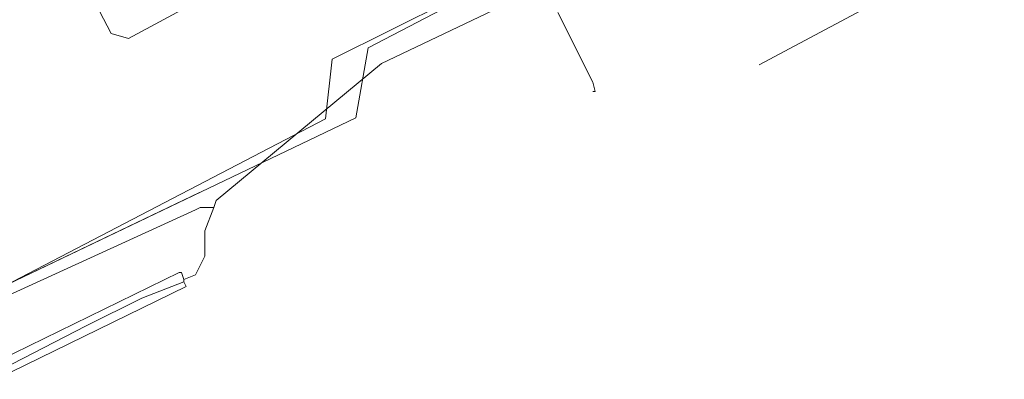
# Model space of a CAD drawing. Header units: metres. Extents: x 92810 to 93633, y 464687 to 465459.
# Tile 52 of 256: x 93006 to 93037, y 464821 to 464832. Entities that reach past the tile are written whole.
import ezdxf
from ezdxf.lldxf.tags import DXFTag

# ---------------------------------------------------------------- set-up
doc = ezdxf.new("R2010")
doc.units = ezdxf.units.M
for name, color, linetype, lineweight, transparency in [('B-OI-KL-DATA_KPN-G', 90, 'SI_B_DATA_KPN', 18, 0.4), ('B-OI-KL-DATA_ZIGGO BV-G', 90, 'SI_B_DATA_ZIGGO', 18, 0.4), ('B-WE-KL-DATA-G', 90, 'KL-DATA-N', 18, 0.4), ('B-WE-KL-DATA_MANTELBUIS-G', 90, 'CONTINUOUS', 18, 0.4), ('B-WE-KL-ET_LS-G', 190, 'KL-LS-N', 18, 0.4), ('B-WE-KL-WATER-G', 170, 'KL-WATER-N', 18, 0.4)]:
    doc.layers.add(name, color=color, linetype=linetype, lineweight=lineweight, transparency=transparency)
doc.styles.get("Standard").update_dxf_attribs({"font": 'isocp.shx'})
tags = doc.linetypes.add('KL-DATA-N', pattern='A,4,-1,[101,NLCS.SHX,S=0.5,R=0,X=0,Y=0],-1,4,-1,["D",Standard,S=1,R=0,X=-0.25,Y=-0.5],-1.5', length=12.5).pattern_tags.tags
tags[18] = DXFTag(74, 10)
tags = doc.linetypes.add('KL-LS-N', pattern='A,4,-1,[103,NLCS.SHX,S=0.75,R=0,X=0,Y=0],-1,4,-1,["L",Standard,S=1,R=0,X=0,Y=-0.5],-2', length=13).pattern_tags.tags
tags[18] = DXFTag(74, 10)
doc.linetypes.add('KL-WATER-N', pattern='A,7,-0.5,[168,NLCS.SHX,S=0.75,R=0,X=0.75,Y=0],-2', length=9.5)
doc.linetypes.add('SI_B_DATA_KPN', pattern='A,5,-2,["KPN",Standard,S=1.5,R=0,X=-0.51,Y=-0.75],-8', length=15)
doc.linetypes.add('SI_B_DATA_ZIGGO', pattern='A,5,-2,["ZIGGO",Standard,S=1.5,R=0,X=-0.51,Y=-0.75],-9', length=16)

msp = doc.modelspace()

# ---------------------------------------------------------------- linework, layer by layer
at = {"layer": 'B-OI-KL-DATA_KPN-G', "flags": 128}
for points in [[(93022.321, 464833.393), (93017.393, 464831.036), (93012.321, 464826.821), (93012.25, 464826.607)], [(93022.821, 464832.607), (93023.893, 464830.464), (93023.964, 464830.179), (93023.893, 464830.179)], [(93012.25, 464826.607), (93011.821, 464826.607), (93011.679, 464826.536), (93005.107, 464823.536), (93004.179, 464823.036), (93004.036, 464823.036)], [(93012.25, 464826.607), (93011.964, 464825.893), (93011.964, 464825.107), (93011.679, 464824.536), (93011.321, 464824.393)], [(93011.321, 464824.393), (93011.25, 464824.607), (93011.179, 464824.607), (93005.179, 464821.679)], [(93011.321, 464824.321), (93010.036, 464823.821), (93008.321, 464822.964), (93005.393, 464821.464), (93005.321, 464821.536)], [(93011.321, 464824.321), (93011.393, 464824.179), (93005.536, 464821.321)], [(93011.321, 464824.393), (93011.321, 464824.321)]]:
    msp.add_lwpolyline(points, dxfattribs=at)
at = {"layer": 'B-OI-KL-DATA_ZIGGO BV-G', "flags": 128}
msp.add_lwpolyline([(93043.563, 464838.772), (93029, 464831)], dxfattribs=at)
at = {"layer": 'B-WE-KL-DATA-G'}
msp.add_lwpolyline([(93003.775, 464823.222), (93016.609, 464829.365), (93016.989, 464831.515), (93042.854, 464845)], dxfattribs=at)
at = {"layer": 'B-WE-KL-DATA_MANTELBUIS-G'}
msp.add_lwpolyline([(93011.803, 464827.064), (93003.775, 464823.222)], dxfattribs=at)
at = {"layer": 'B-WE-KL-ET_LS-G'}
msp.add_lwpolyline([(93003.827, 464823.16), (93015.676, 464829.33), (93015.886, 464831.17), (93019.503, 464832.979), (93017.411, 464837.165), (93013.573, 464835.166), (93012.259, 464835.955), (93005.359, 464832.599), (92998.786, 464829.237)], dxfattribs=at)
at = {"layer": 'B-WE-KL-WATER-G'}
msp.add_lwpolyline([(93019.391, 464837.082), (93009.618, 464831.802), (93009.091, 464831.959), (93007.416, 464835.165), (93006.33, 464837.243), (93006.327, 464837.248), (93007.843, 464838.032)], dxfattribs=at)

doc.saveas('drawing.dxf')
